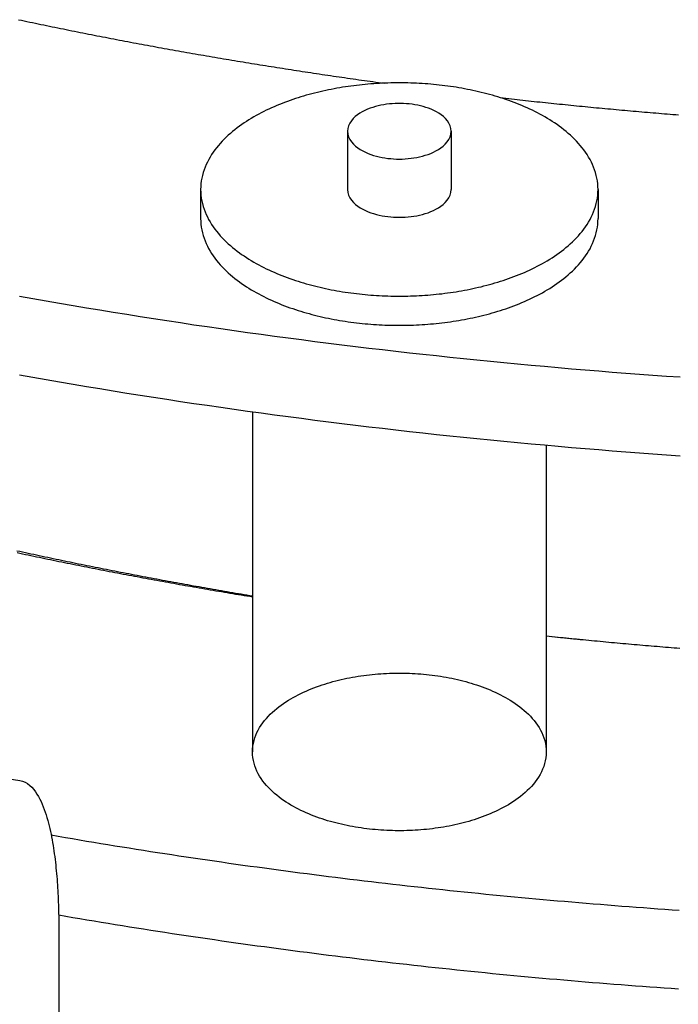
# Model space of a CAD drawing. Header units: millimetres. Extents: x 0 to 841, y 0 to 594.
# Tile 13 of 34: x 289 to 317, y 237 to 279. Entities that reach past the tile are written whole.
import ezdxf

# ---------------------------------------------------------------- set-up
doc = ezdxf.new("R2010")
doc.units = ezdxf.units.MM
doc.layers.add('FINA', color=7, linetype='CONTINUOUS', lineweight=25)

msp = doc.modelspace()

# ---------------------------------------------------------------- linework, layer by layer
at = {"layer": 'FINA'}
for points in [[(289.25, 278.535), (289.368, 278.51), (289.486, 278.485), (289.604, 278.46), (289.722, 278.435), (289.84, 278.41), (289.958, 278.385), (290.076, 278.361), (290.194, 278.336), (290.312, 278.312), (290.43, 278.287), (290.548, 278.263), (290.666, 278.239), (290.784, 278.214), (290.902, 278.19), (291.02, 278.166), (291.138, 278.142), (291.256, 278.118), (291.374, 278.094), (291.492, 278.07), (291.611, 278.047), (291.729, 278.023), (291.847, 277.999), (291.965, 277.976), (292.083, 277.952), (292.202, 277.929), (292.32, 277.906), (292.438, 277.882), (292.556, 277.859), (292.675, 277.836), (292.793, 277.813), (292.911, 277.79), (293.029, 277.767), (293.148, 277.744), (293.266, 277.722), (293.385, 277.699), (293.503, 277.676), (293.621, 277.654), (293.74, 277.631), (293.858, 277.609), (293.977, 277.587), (294.095, 277.564), (294.213, 277.542), (294.332, 277.52), (294.45, 277.498), (294.569, 277.476), (294.687, 277.454), (294.806, 277.432), (294.924, 277.41), (295.043, 277.389), (295.161, 277.367), (295.28, 277.345), (295.399, 277.324), (295.517, 277.302), (295.636, 277.281), (295.754, 277.26), (295.873, 277.238), (295.992, 277.217), (296.11, 277.196), (296.229, 277.175), (296.348, 277.154), (296.466, 277.133), (296.585, 277.112), (296.704, 277.092), (296.823, 277.071), (296.941, 277.05), (297.06, 277.03), (297.179, 277.009), (297.298, 276.989), (297.416, 276.969), (297.535, 276.948), (297.654, 276.928), (297.773, 276.908), (297.892, 276.888), (298.01, 276.868), (298.129, 276.848), (298.248, 276.828), (298.367, 276.808), (298.486, 276.788), (298.605, 276.769), (298.724, 276.749), (298.843, 276.729), (298.962, 276.71), (299.08, 276.691), (299.199, 276.671), (299.318, 276.652), (299.437, 276.633), (299.556, 276.614), (299.675, 276.595), (299.794, 276.576), (299.913, 276.557), (300.032, 276.538), (300.151, 276.519), (300.271, 276.5), (300.39, 276.481), (300.509, 276.463), (300.628, 276.444), (300.747, 276.426), (300.866, 276.407), (300.985, 276.389), (301.104, 276.371), (301.223, 276.353), (301.342, 276.335), (301.462, 276.316), (301.581, 276.298), (301.7, 276.28), (301.819, 276.263), (301.938, 276.245), (302.057, 276.227), (302.177, 276.209), (302.296, 276.192), (302.415, 276.174), (302.534, 276.157), (302.654, 276.139), (302.773, 276.122), (302.892, 276.105), (303.011, 276.088), (303.131, 276.07), (303.25, 276.053), (303.369, 276.036), (303.489, 276.019), (303.608, 276.002), (303.727, 275.986), (303.847, 275.969), (303.966, 275.952), (304.085, 275.936), (304.205, 275.919), (304.324, 275.903), (304.444, 275.886), (304.563, 275.87), (304.682, 275.854)], [(289.25, 278.535), (289.368, 278.51), (289.486, 278.485), (289.604, 278.46), (289.722, 278.435), (289.84, 278.41), (289.958, 278.385), (290.076, 278.361), (290.194, 278.336), (290.312, 278.312), (290.43, 278.287), (290.548, 278.263), (290.666, 278.239), (290.784, 278.214), (290.902, 278.19), (291.02, 278.166), (291.138, 278.142), (291.256, 278.118), (291.374, 278.094), (291.492, 278.07), (291.611, 278.047), (291.729, 278.023), (291.847, 277.999), (291.965, 277.976), (292.083, 277.952), (292.202, 277.929), (292.32, 277.906), (292.438, 277.882), (292.556, 277.859), (292.675, 277.836), (292.793, 277.813), (292.911, 277.79), (293.029, 277.767), (293.148, 277.744), (293.266, 277.722), (293.385, 277.699), (293.503, 277.676), (293.621, 277.654), (293.74, 277.631), (293.858, 277.609), (293.977, 277.587), (294.095, 277.564), (294.213, 277.542), (294.332, 277.52), (294.45, 277.498), (294.569, 277.476), (294.687, 277.454), (294.806, 277.432), (294.924, 277.41), (295.043, 277.389), (295.161, 277.367), (295.28, 277.345), (295.399, 277.324), (295.517, 277.302), (295.636, 277.281), (295.754, 277.26), (295.873, 277.238), (295.992, 277.217), (296.11, 277.196), (296.229, 277.175), (296.348, 277.154), (296.466, 277.133), (296.585, 277.112), (296.704, 277.092), (296.823, 277.071), (296.941, 277.05), (297.06, 277.03), (297.179, 277.009), (297.298, 276.989), (297.416, 276.969), (297.535, 276.948), (297.654, 276.928), (297.773, 276.908), (297.892, 276.888), (298.01, 276.868), (298.129, 276.848), (298.248, 276.828), (298.367, 276.808), (298.486, 276.788), (298.605, 276.769), (298.724, 276.749), (298.843, 276.729), (298.962, 276.71), (299.08, 276.691), (299.199, 276.671), (299.318, 276.652), (299.437, 276.633), (299.556, 276.614), (299.675, 276.595), (299.794, 276.576), (299.913, 276.557), (300.032, 276.538), (300.151, 276.519), (300.271, 276.5), (300.39, 276.481), (300.509, 276.463), (300.628, 276.444), (300.747, 276.426), (300.866, 276.407), (300.985, 276.389), (301.104, 276.371), (301.223, 276.353), (301.342, 276.335), (301.462, 276.316), (301.581, 276.298), (301.7, 276.28), (301.819, 276.263), (301.938, 276.245), (302.057, 276.227), (302.177, 276.209), (302.296, 276.192), (302.415, 276.174), (302.534, 276.157), (302.654, 276.139), (302.773, 276.122), (302.892, 276.105), (303.011, 276.088), (303.131, 276.07), (303.25, 276.053), (303.369, 276.036), (303.489, 276.019), (303.608, 276.002), (303.727, 275.986), (303.847, 275.969), (303.966, 275.952), (304.085, 275.936), (304.205, 275.919), (304.324, 275.903), (304.444, 275.886), (304.563, 275.87), (304.682, 275.854)], [(313.705, 271.364), (313.702, 271.485), (313.693, 271.605), (313.678, 271.724), (313.657, 271.843), (313.631, 271.96), (313.599, 272.076), (313.562, 272.191), (313.52, 272.304), (313.474, 272.415), (313.422, 272.523), (313.367, 272.63), (313.307, 272.735), (313.244, 272.837), (313.177, 272.937), (313.106, 273.035), (313.033, 273.13), (312.957, 273.223), (312.878, 273.314), (312.796, 273.403), (312.712, 273.489), (312.626, 273.573), (312.538, 273.655), (312.448, 273.735), (312.356, 273.813), (312.263, 273.889), (312.167, 273.963), (312.071, 274.034), (311.973, 274.104), (311.874, 274.173), (311.773, 274.239), (311.671, 274.303), (311.569, 274.366), (311.465, 274.427), (311.36, 274.487), (311.255, 274.545), (311.148, 274.601), (311.041, 274.656), (310.933, 274.709), (310.824, 274.76), (310.715, 274.811), (310.605, 274.859), (310.494, 274.907), (310.383, 274.953), (310.271, 274.998), (310.159, 275.041), (310.046, 275.083), (309.933, 275.124), (309.819, 275.163), (309.705, 275.202), (309.59, 275.239), (309.476, 275.275), (309.36, 275.309), (309.245, 275.343), (309.129, 275.375), (309.012, 275.406), (308.896, 275.436), (308.779, 275.465), (308.662, 275.493), (308.545, 275.52), (308.427, 275.546), (308.309, 275.571), (308.191, 275.594), (308.073, 275.617), (307.954, 275.638), (307.836, 275.659), (307.717, 275.679), (307.598, 275.697), (307.479, 275.715), (307.36, 275.731), (307.24, 275.747), (307.121, 275.761), (307.001, 275.775), (306.881, 275.788), (306.762, 275.799), (306.642, 275.81), (306.522, 275.82), (306.402, 275.829), (306.282, 275.837), (306.161, 275.844), (306.041, 275.85), (305.921, 275.855), (305.801, 275.859), (305.68, 275.862), (305.56, 275.865), (305.439, 275.866), (305.319, 275.867), (305.199, 275.866), (305.078, 275.865), (304.958, 275.862), (304.838, 275.859), (304.717, 275.855), (304.597, 275.85), (304.477, 275.844), (304.357, 275.837), (304.236, 275.829), (304.116, 275.82), (303.996, 275.81), (303.876, 275.799), (303.757, 275.788), (303.637, 275.775), (303.517, 275.761), (303.398, 275.747), (303.278, 275.731), (303.159, 275.715), (303.04, 275.697), (302.921, 275.679), (302.802, 275.659), (302.684, 275.638), (302.565, 275.617), (302.447, 275.594), (302.329, 275.571), (302.211, 275.546), (302.094, 275.52), (301.976, 275.493), (301.859, 275.465), (301.742, 275.436), (301.626, 275.406), (301.509, 275.375), (301.393, 275.343), (301.278, 275.309), (301.163, 275.275), (301.048, 275.239), (300.933, 275.202), (300.819, 275.163), (300.705, 275.124), (300.592, 275.083), (300.479, 275.041), (300.367, 274.998), (300.255, 274.953), (300.144, 274.907), (300.033, 274.859), (299.923, 274.811), (299.814, 274.76), (299.705, 274.709), (299.597, 274.656), (299.49, 274.601), (299.383, 274.545), (299.278, 274.487), (299.173, 274.427), (299.069, 274.366), (298.967, 274.303), (298.865, 274.239), (298.765, 274.173), (298.665, 274.104), (298.567, 274.034), (298.471, 273.963), (298.376, 273.889), (298.282, 273.813), (298.19, 273.735), (298.1, 273.655), (298.012, 273.573), (297.926, 273.489), (297.842, 273.403), (297.761, 273.314), (297.682, 273.223), (297.605, 273.13), (297.532, 273.035), (297.462, 272.937), (297.395, 272.837), (297.331, 272.735), (297.272, 272.63), (297.216, 272.523), (297.165, 272.415), (297.118, 272.304), (297.076, 272.191), (297.039, 272.076), (297.007, 271.96), (296.981, 271.843), (296.96, 271.724), (296.945, 271.605), (296.936, 271.485), (296.933, 271.364)], [(309.576, 275.243), (309.695, 275.23), (309.815, 275.216), (309.934, 275.203), (310.053, 275.19), (310.173, 275.176), (310.292, 275.163), (310.411, 275.15), (310.531, 275.137), (310.65, 275.124), (310.77, 275.111), (310.889, 275.098), (311.008, 275.086), (311.128, 275.073), (311.247, 275.06), (311.367, 275.048), (311.486, 275.035), (311.606, 275.022), (311.725, 275.01), (311.845, 274.998), (311.964, 274.985), (312.083, 274.973), (312.203, 274.961), (312.322, 274.949), (312.442, 274.937), (312.561, 274.925), (312.681, 274.913), (312.8, 274.901), (312.92, 274.889), (313.039, 274.878), (313.159, 274.866), (313.278, 274.855), (313.398, 274.843), (313.518, 274.832), (313.637, 274.82), (313.757, 274.809), (313.876, 274.798), (313.996, 274.786), (314.115, 274.775), (314.235, 274.764), (314.355, 274.753), (314.474, 274.742), (314.594, 274.731), (314.713, 274.72), (314.833, 274.71), (314.953, 274.699), (315.072, 274.688), (315.192, 274.678), (315.311, 274.667), (315.431, 274.657), (315.551, 274.646), (315.67, 274.636), (315.79, 274.626), (315.91, 274.616), (316.029, 274.606), (316.149, 274.595), (316.269, 274.585), (316.388, 274.576), (316.508, 274.566), (316.628, 274.556), (316.747, 274.546), (316.867, 274.536), (316.987, 274.527), (317.107, 274.517)], [(309.576, 275.243), (309.695, 275.23), (309.815, 275.216), (309.934, 275.203), (310.053, 275.19), (310.173, 275.176), (310.292, 275.163), (310.411, 275.15), (310.531, 275.137), (310.65, 275.124), (310.77, 275.111), (310.889, 275.098), (311.008, 275.086), (311.128, 275.073), (311.247, 275.06), (311.367, 275.048), (311.486, 275.035), (311.606, 275.022), (311.725, 275.01), (311.845, 274.998), (311.964, 274.985), (312.083, 274.973), (312.203, 274.961), (312.322, 274.949), (312.442, 274.937), (312.561, 274.925), (312.681, 274.913), (312.8, 274.901), (312.92, 274.889), (313.039, 274.878), (313.159, 274.866), (313.278, 274.855), (313.398, 274.843), (313.518, 274.832), (313.637, 274.82), (313.757, 274.809), (313.876, 274.798), (313.996, 274.786), (314.115, 274.775), (314.235, 274.764), (314.355, 274.753), (314.474, 274.742), (314.594, 274.731), (314.713, 274.72), (314.833, 274.71), (314.953, 274.699), (315.072, 274.688), (315.192, 274.678), (315.311, 274.667), (315.431, 274.657), (315.551, 274.646), (315.67, 274.636), (315.79, 274.626), (315.91, 274.616), (316.029, 274.606), (316.149, 274.595), (316.269, 274.585), (316.388, 274.576), (316.508, 274.566), (316.628, 274.556), (316.747, 274.546), (316.867, 274.536), (316.987, 274.527), (317.107, 274.517)], [(307.507, 273.825), (307.495, 273.944), (307.463, 274.06), (307.411, 274.168), (307.345, 274.268), (307.267, 274.359), (307.18, 274.442), (307.087, 274.517), (306.987, 274.585), (306.884, 274.646), (306.777, 274.701), (306.668, 274.75), (306.556, 274.794), (306.443, 274.833), (306.328, 274.867), (306.211, 274.897), (306.094, 274.923), (305.976, 274.945), (305.858, 274.963), (305.738, 274.978), (305.619, 274.988), (305.499, 274.996), (305.379, 274.999), (305.259, 274.999), (305.139, 274.996), (305.019, 274.988), (304.9, 274.978), (304.781, 274.963), (304.662, 274.945), (304.544, 274.923), (304.427, 274.897), (304.31, 274.867), (304.195, 274.833), (304.082, 274.794), (303.97, 274.75), (303.861, 274.701), (303.754, 274.646), (303.651, 274.585), (303.552, 274.517), (303.458, 274.442), (303.371, 274.359), (303.293, 274.268), (303.227, 274.168), (303.176, 274.06), (303.143, 273.944), (303.131, 273.825)], [(303.131, 273.825), (303.143, 273.703), (303.178, 273.585), (303.231, 273.475), (303.3, 273.373), (303.381, 273.28), (303.471, 273.197), (303.568, 273.121), (303.67, 273.053), (303.777, 272.992), (303.886, 272.937), (303.999, 272.888), (304.114, 272.845), (304.231, 272.806), (304.349, 272.772), (304.468, 272.743), (304.588, 272.718), (304.709, 272.697), (304.831, 272.68), (304.953, 272.667), (305.076, 272.658), (305.199, 272.652), (305.322, 272.65), (305.444, 272.652), (305.567, 272.658), (305.69, 272.667), (305.812, 272.681), (305.933, 272.698), (306.055, 272.719), (306.175, 272.744), (306.294, 272.774), (306.412, 272.808), (306.529, 272.846), (306.644, 272.89), (306.756, 272.939), (306.866, 272.994)], [(303.131, 273.825), (303.131, 271.364)], [(306.866, 272.994), (306.972, 273.056), (307.074, 273.124), (307.17, 273.199), (307.259, 273.282), (307.339, 273.375), (307.408, 273.476), (307.461, 273.586), (307.495, 273.703), (307.507, 273.825)], [(307.507, 273.825), (307.507, 271.364)], [(296.933, 271.364), (296.936, 271.244), (296.945, 271.124), (296.96, 271.005), (296.981, 270.886), (297.007, 270.769), (297.039, 270.653), (297.076, 270.538), (297.118, 270.425), (297.164, 270.314), (297.216, 270.206), (297.271, 270.099), (297.331, 269.994), (297.394, 269.892), (297.461, 269.792), (297.531, 269.694), (297.605, 269.599), (297.681, 269.506), (297.76, 269.415), (297.841, 269.326), (297.925, 269.24), (298.011, 269.156), (298.099, 269.074), (298.189, 268.994), (298.281, 268.916), (298.375, 268.84), (298.47, 268.767), (298.566, 268.695), (298.664, 268.625), (298.763, 268.557), (298.864, 268.49), (298.965, 268.426), (299.068, 268.363), (299.172, 268.302), (299.276, 268.243), (299.382, 268.185), (299.488, 268.128), (299.595, 268.074), (299.703, 268.021), (299.812, 267.969), (299.921, 267.919), (300.031, 267.87), (300.142, 267.822), (300.253, 267.776), (300.365, 267.732), (300.477, 267.688), (300.59, 267.646), (300.703, 267.605), (300.817, 267.566), (300.931, 267.528), (301.045, 267.491), (301.16, 267.455), (301.275, 267.42), (301.391, 267.386), (301.507, 267.354), (301.623, 267.323), (301.74, 267.293), (301.856, 267.264), (301.973, 267.236), (302.091, 267.209), (302.208, 267.183), (302.326, 267.158), (302.444, 267.135), (302.562, 267.112), (302.681, 267.091), (302.799, 267.07), (302.918, 267.05), (303.037, 267.032), (303.156, 267.014), (303.275, 266.998), (303.394, 266.982), (303.514, 266.967), (303.633, 266.954), (303.753, 266.941), (303.873, 266.929), (303.993, 266.919), (304.113, 266.909), (304.233, 266.9), (304.353, 266.892), (304.473, 266.885), (304.593, 266.879), (304.713, 266.874), (304.833, 266.869), (304.954, 266.866), (305.074, 266.864), (305.194, 266.862), (305.315, 266.862), (305.435, 266.862), (305.555, 266.864), (305.676, 266.866), (305.796, 266.869), (305.916, 266.873), (306.037, 266.878), (306.157, 266.884), (306.277, 266.891), (306.397, 266.899), (306.517, 266.908), (306.637, 266.918), (306.757, 266.929), (306.877, 266.94), (306.996, 266.953), (307.116, 266.966), (307.235, 266.981), (307.355, 266.997), (307.474, 267.013), (307.593, 267.031), (307.712, 267.049), (307.83, 267.069), (307.949, 267.089), (308.067, 267.111), (308.186, 267.133), (308.304, 267.157), (308.421, 267.181), (308.539, 267.207), (308.656, 267.234), (308.773, 267.262), (308.89, 267.291), (309.007, 267.321), (309.123, 267.352), (309.239, 267.384), (309.355, 267.418), (309.47, 267.452), (309.585, 267.488), (309.699, 267.525), (309.813, 267.563), (309.927, 267.603), (310.04, 267.643), (310.153, 267.685), (310.265, 267.728), (310.377, 267.773), (310.488, 267.819), (310.599, 267.866), (310.709, 267.915), (310.818, 267.965), (310.927, 268.017), (311.035, 268.07), (311.142, 268.124), (311.249, 268.181)], [(296.933, 271.364), (296.933, 270.134)], [(303.131, 271.364), (303.143, 271.242), (303.178, 271.124), (303.231, 271.014), (303.3, 270.912), (303.381, 270.82), (303.471, 270.736), (303.568, 270.66), (303.67, 270.593), (303.777, 270.531), (303.886, 270.477), (303.999, 270.428), (304.114, 270.384), (304.231, 270.345), (304.349, 270.312), (304.468, 270.282), (304.588, 270.257), (304.709, 270.236), (304.831, 270.219), (304.953, 270.206), (305.076, 270.197), (305.199, 270.192), (305.322, 270.19), (305.444, 270.192), (305.567, 270.197), (305.69, 270.207), (305.812, 270.22), (305.933, 270.237), (306.055, 270.258), (306.175, 270.283), (306.294, 270.313), (306.412, 270.347), (306.529, 270.386), (306.644, 270.429), (306.756, 270.479), (306.866, 270.534)], [(306.866, 270.534), (306.972, 270.595), (307.074, 270.663), (307.17, 270.738), (307.259, 270.822), (307.339, 270.914), (307.408, 271.015), (307.461, 271.125), (307.495, 271.243), (307.507, 271.364)], [(311.249, 268.181), (311.355, 268.238), (311.459, 268.298), (311.563, 268.359), (311.666, 268.422), (311.768, 268.486), (311.869, 268.553), (311.968, 268.621), (312.067, 268.691), (312.163, 268.763), (312.259, 268.837), (312.352, 268.912), (312.445, 268.99), (312.535, 269.07), (312.623, 269.152), (312.709, 269.237), (312.794, 269.323), (312.875, 269.412), (312.954, 269.503), (313.031, 269.596), (313.105, 269.691), (313.175, 269.789), (313.242, 269.889), (313.306, 269.992), (313.366, 270.096), (313.421, 270.203), (313.473, 270.312), (313.52, 270.423), (313.562, 270.536), (313.599, 270.651), (313.631, 270.767), (313.657, 270.885), (313.678, 271.004), (313.693, 271.123), (313.702, 271.244), (313.705, 271.364)], [(313.705, 271.364), (313.705, 270.134)], [(296.933, 270.134), (296.936, 270.014), (296.945, 269.894), (296.96, 269.774), (296.981, 269.656), (297.007, 269.538), (297.039, 269.422), (297.076, 269.308), (297.118, 269.195), (297.164, 269.084), (297.216, 268.975), (297.271, 268.868), (297.331, 268.764), (297.394, 268.662), (297.461, 268.562), (297.531, 268.464), (297.605, 268.368), (297.681, 268.275), (297.76, 268.185), (297.841, 268.096), (297.925, 268.01), (298.011, 267.926), (298.099, 267.844), (298.189, 267.764), (298.281, 267.686), (298.375, 267.61), (298.47, 267.536), (298.566, 267.464), (298.664, 267.394), (298.763, 267.326), (298.864, 267.26), (298.965, 267.196), (299.068, 267.133), (299.172, 267.072), (299.276, 267.012), (299.382, 266.954), (299.488, 266.898), (299.595, 266.843), (299.703, 266.79), (299.812, 266.738), (299.921, 266.688), (300.031, 266.639), (300.142, 266.592), (300.253, 266.546), (300.365, 266.501), (300.477, 266.458), (300.59, 266.416), (300.703, 266.375), (300.817, 266.335), (300.931, 266.297), (301.045, 266.26), (301.16, 266.224), (301.275, 266.19), (301.391, 266.156), (301.507, 266.124), (301.623, 266.092), (301.74, 266.062), (301.856, 266.033), (301.973, 266.005), (302.091, 265.979), (302.208, 265.953), (302.326, 265.928), (302.444, 265.904), (302.562, 265.882), (302.681, 265.86), (302.799, 265.84), (302.918, 265.82), (303.037, 265.801), (303.156, 265.784), (303.275, 265.767), (303.394, 265.752), (303.514, 265.737), (303.633, 265.723), (303.753, 265.711), (303.873, 265.699), (303.993, 265.688), (304.113, 265.678), (304.233, 265.669), (304.353, 265.662), (304.473, 265.655), (304.593, 265.648), (304.713, 265.643), (304.833, 265.639), (304.954, 265.636), (305.074, 265.633), (305.194, 265.632), (305.315, 265.632), (305.435, 265.632), (305.555, 265.633), (305.676, 265.636), (305.796, 265.639), (305.916, 265.643), (306.037, 265.648), (306.157, 265.654), (306.277, 265.661), (306.397, 265.669), (306.517, 265.678), (306.637, 265.687), (306.757, 265.698), (306.877, 265.71), (306.996, 265.722), (307.116, 265.736), (307.235, 265.751), (307.355, 265.766), (307.474, 265.783), (307.593, 265.8), (307.712, 265.819), (307.83, 265.838), (307.949, 265.859), (308.067, 265.88), (308.186, 265.903), (308.304, 265.926), (308.421, 265.951), (308.539, 265.977), (308.656, 266.003), (308.773, 266.031), (308.89, 266.06), (309.007, 266.09), (309.123, 266.121), (309.239, 266.154), (309.355, 266.187), (309.47, 266.222), (309.585, 266.258), (309.699, 266.295), (309.813, 266.333), (309.927, 266.372), (310.04, 266.413), (310.153, 266.455), (310.265, 266.498), (310.377, 266.543), (310.488, 266.589), (310.599, 266.636), (310.709, 266.685), (310.818, 266.735), (310.927, 266.786), (311.035, 266.84), (311.142, 266.894), (311.249, 266.95)], [(311.249, 266.95), (311.355, 267.008), (311.459, 267.068), (311.563, 267.129), (311.666, 267.191), (311.768, 267.256), (311.869, 267.322), (311.968, 267.39), (312.067, 267.46), (312.163, 267.532), (312.259, 267.606), (312.352, 267.682), (312.445, 267.76), (312.535, 267.84), (312.623, 267.922), (312.709, 268.006), (312.794, 268.093), (312.875, 268.181), (312.954, 268.272), (313.031, 268.365), (313.105, 268.461), (313.175, 268.559), (313.242, 268.659), (313.306, 268.761), (313.366, 268.866), (313.421, 268.973), (313.473, 269.082), (313.52, 269.193), (313.562, 269.306), (313.599, 269.421), (313.631, 269.537), (313.657, 269.655), (313.678, 269.773), (313.693, 269.893), (313.702, 270.013), (313.705, 270.134)], [(289.288, 266.862), (289.853, 266.761), (290.417, 266.662), (290.982, 266.564), (291.548, 266.468), (292.113, 266.372), (292.679, 266.278), (293.245, 266.186), (293.811, 266.094), (294.377, 266.004), (294.944, 265.916), (295.51, 265.828), (296.077, 265.742), (296.644, 265.657), (297.212, 265.574), (297.779, 265.491), (298.347, 265.41), (298.915, 265.331), (299.483, 265.252), (300.051, 265.175), (300.62, 265.099), (301.188, 265.025), (301.757, 264.952), (302.326, 264.88), (302.895, 264.809), (303.464, 264.739), (304.033, 264.671), (304.603, 264.604), (305.173, 264.539), (305.742, 264.474), (306.312, 264.411), (306.883, 264.349), (307.453, 264.289), (308.023, 264.229), (308.594, 264.171), (309.164, 264.114), (309.735, 264.059), (310.306, 264.004), (310.877, 263.951), (311.448, 263.899), (312.019, 263.849), (312.59, 263.799), (313.162, 263.751), (313.733, 263.704), (314.305, 263.658), (314.877, 263.614), (315.448, 263.571), (316.02, 263.529), (316.592, 263.488), (317.164, 263.448)], [(289.288, 263.54), (289.853, 263.439), (290.417, 263.34), (290.982, 263.242), (291.548, 263.145), (292.113, 263.05), (292.679, 262.956), (293.245, 262.864), (293.811, 262.772), (294.377, 262.682), (294.944, 262.593), (295.51, 262.506), (296.077, 262.42), (296.644, 262.335), (297.212, 262.252), (297.779, 262.169), (298.347, 262.088), (298.915, 262.009), (299.483, 261.93), (300.051, 261.853), (300.62, 261.777), (301.188, 261.703), (301.757, 261.63), (302.326, 261.558), (302.895, 261.487), (303.464, 261.417), (304.033, 261.349), (304.603, 261.282), (305.173, 261.217), (305.742, 261.152), (306.312, 261.089), (306.883, 261.027), (307.453, 260.967), (308.023, 260.907), (308.594, 260.849), (309.164, 260.792), (309.735, 260.737), (310.306, 260.682), (310.877, 260.629), (311.448, 260.577), (312.019, 260.527), (312.59, 260.477), (313.162, 260.429), (313.733, 260.382), (314.305, 260.336), (314.877, 260.292), (315.448, 260.249), (316.02, 260.207), (316.592, 260.166), (317.164, 260.126)], [(299.121, 261.98), (299.121, 247.618)], [(311.517, 260.571), (311.517, 247.618)], [(289.182, 256.114), (289.3, 256.089), (289.417, 256.063), (289.535, 256.038), (289.653, 256.012), (289.771, 255.987), (289.888, 255.962), (290.006, 255.936), (290.124, 255.911), (290.242, 255.886), (290.36, 255.861), (290.478, 255.836), (290.596, 255.811), (290.714, 255.786), (290.831, 255.762), (290.949, 255.737), (291.067, 255.712), (291.185, 255.688), (291.303, 255.663), (291.421, 255.639), (291.539, 255.615), (291.657, 255.591), (291.775, 255.566), (291.893, 255.542), (292.012, 255.518), (292.13, 255.494), (292.248, 255.471), (292.366, 255.447), (292.484, 255.423), (292.602, 255.399), (292.72, 255.376), (292.839, 255.352), (292.957, 255.329), (293.075, 255.305), (293.193, 255.282), (293.311, 255.259), (293.43, 255.236), (293.548, 255.213), (293.666, 255.19), (293.784, 255.167), (293.903, 255.144), (294.021, 255.121), (294.139, 255.098), (294.258, 255.076), (294.376, 255.053), (294.494, 255.031), (294.613, 255.008), (294.731, 254.986), (294.85, 254.963), (294.968, 254.941), (295.087, 254.919), (295.205, 254.897), (295.323, 254.875), (295.442, 254.853), (295.56, 254.831), (295.679, 254.809), (295.797, 254.787), (295.916, 254.766), (296.034, 254.744), (296.153, 254.723), (296.272, 254.701), (296.39, 254.68), (296.509, 254.658), (296.627, 254.637), (296.746, 254.616), (296.865, 254.595), (296.983, 254.574), (297.102, 254.553), (297.221, 254.532), (297.339, 254.511), (297.458, 254.49), (297.577, 254.47), (297.695, 254.449), (297.814, 254.428), (297.933, 254.408), (298.052, 254.387), (298.17, 254.367), (298.289, 254.347), (298.408, 254.327), (298.527, 254.306), (298.645, 254.286), (298.764, 254.266), (298.883, 254.246), (299.002, 254.227), (299.121, 254.207)], [(289.184, 256.033), (289.301, 256.008), (289.419, 255.983), (289.537, 255.958), (289.655, 255.933), (289.772, 255.908), (289.89, 255.883), (290.008, 255.859), (290.126, 255.834), (290.244, 255.81), (290.362, 255.785), (290.479, 255.761), (290.597, 255.737), (290.715, 255.712), (290.833, 255.688), (290.951, 255.664), (291.069, 255.64), (291.187, 255.616), (291.305, 255.592), (291.423, 255.568), (291.541, 255.545), (291.659, 255.521), (291.777, 255.497), (291.895, 255.474), (292.013, 255.45), (292.131, 255.427), (292.249, 255.404), (292.368, 255.38), (292.486, 255.357), (292.604, 255.334), (292.722, 255.311), (292.84, 255.288), (292.958, 255.265), (293.077, 255.242), (293.195, 255.219), (293.313, 255.197), (293.431, 255.174), (293.549, 255.152), (293.668, 255.129), (293.786, 255.107), (293.904, 255.084), (294.022, 255.062), (294.141, 255.04), (294.259, 255.018), (294.377, 254.995), (294.496, 254.973), (294.614, 254.952), (294.733, 254.93), (294.851, 254.908), (294.969, 254.886), (295.088, 254.864), (295.206, 254.843), (295.325, 254.821), (295.443, 254.8), (295.562, 254.778), (295.68, 254.757), (295.798, 254.736), (295.917, 254.715), (296.035, 254.693), (296.154, 254.672), (296.273, 254.651), (296.391, 254.631), (296.51, 254.61), (296.628, 254.589), (296.747, 254.568), (296.865, 254.547), (296.984, 254.527), (297.103, 254.506), (297.221, 254.486), (297.34, 254.466), (297.459, 254.445), (297.577, 254.425), (297.696, 254.405), (297.815, 254.385), (297.933, 254.365), (298.052, 254.345), (298.171, 254.325), (298.289, 254.305), (298.408, 254.285), (298.527, 254.265), (298.646, 254.246), (298.764, 254.226), (298.883, 254.207), (299.002, 254.187), (299.121, 254.168)], [(311.517, 252.519), (311.645, 252.505), (311.773, 252.492), (311.9, 252.478), (312.028, 252.465), (312.156, 252.452), (312.283, 252.438), (312.411, 252.425), (312.539, 252.412), (312.667, 252.399), (312.794, 252.386), (312.922, 252.373), (313.05, 252.361)], [(311.517, 252.516), (311.637, 252.503), (311.757, 252.491), (311.877, 252.478), (311.997, 252.466), (312.116, 252.454), (312.236, 252.442), (312.356, 252.43), (312.476, 252.417), (312.596, 252.406), (312.716, 252.394), (312.835, 252.382), (312.955, 252.37), (313.075, 252.358), (313.195, 252.347), (313.315, 252.335), (313.435, 252.323), (313.555, 252.312), (313.675, 252.301), (313.795, 252.289), (313.915, 252.278), (314.034, 252.267), (314.154, 252.256), (314.274, 252.244), (314.394, 252.233), (314.514, 252.222), (314.634, 252.212), (314.754, 252.201), (314.874, 252.19), (314.994, 252.179), (315.114, 252.169), (315.234, 252.158), (315.354, 252.148), (315.474, 252.137), (315.594, 252.127), (315.714, 252.116), (315.834, 252.106), (315.954, 252.096), (316.074, 252.086), (316.194, 252.076), (316.314, 252.066), (316.434, 252.056), (316.554, 252.046), (316.674, 252.036), (316.794, 252.026), (316.914, 252.017), (317.034, 252.007), (317.155, 251.997)], [(299.121, 247.618), (299.125, 247.738), (299.137, 247.858), (299.157, 247.977), (299.185, 248.094), (299.22, 248.21), (299.261, 248.323), (299.31, 248.433), (299.364, 248.541), (299.424, 248.645), (299.488, 248.747), (299.558, 248.845), (299.632, 248.941), (299.709, 249.033), (299.79, 249.122), (299.874, 249.208), (299.962, 249.291), (300.051, 249.372), (300.144, 249.449), (300.238, 249.524), (300.335, 249.596), (300.433, 249.666), (300.533, 249.733), (300.635, 249.797), (300.738, 249.86), (300.843, 249.92), (300.948, 249.977), (301.055, 250.033), (301.163, 250.087), (301.272, 250.138), (301.382, 250.188), (301.493, 250.236), (301.604, 250.282), (301.716, 250.326), (301.829, 250.368), (301.943, 250.409), (302.057, 250.447), (302.171, 250.485), (302.286, 250.52), (302.402, 250.554), (302.518, 250.586), (302.635, 250.617), (302.751, 250.647), (302.869, 250.675), (302.986, 250.701), (303.104, 250.726), (303.222, 250.749), (303.341, 250.772), (303.46, 250.792), (303.579, 250.812), (303.698, 250.83), (303.817, 250.846), (303.937, 250.862), (304.056, 250.876), (304.176, 250.889), (304.296, 250.9), (304.416, 250.91), (304.536, 250.919), (304.657, 250.927), (304.777, 250.933), (304.897, 250.938), (305.018, 250.942), (305.138, 250.944), (305.259, 250.945), (305.379, 250.945), (305.5, 250.944), (305.62, 250.942), (305.741, 250.938), (305.861, 250.933), (305.982, 250.927), (306.102, 250.919), (306.222, 250.91), (306.342, 250.9), (306.462, 250.889), (306.582, 250.876), (306.702, 250.862), (306.821, 250.846), (306.94, 250.83), (307.06, 250.812), (307.179, 250.792), (307.297, 250.772), (307.416, 250.749), (307.534, 250.726), (307.652, 250.701), (307.769, 250.675), (307.887, 250.647), (308.004, 250.617), (308.12, 250.586), (308.236, 250.554), (308.352, 250.52), (308.467, 250.485), (308.581, 250.447), (308.696, 250.409), (308.809, 250.368), (308.922, 250.326), (309.034, 250.282), (309.146, 250.236), (309.256, 250.188), (309.366, 250.138), (309.475, 250.087), (309.583, 250.033), (309.69, 249.977), (309.795, 249.92), (309.9, 249.86), (310.003, 249.797), (310.105, 249.733), (310.205, 249.666), (310.303, 249.596), (310.4, 249.524), (310.494, 249.449), (310.587, 249.372), (310.676, 249.291), (310.764, 249.208), (310.848, 249.122), (310.929, 249.033), (311.007, 248.941), (311.08, 248.845), (311.15, 248.747), (311.215, 248.645), (311.274, 248.541), (311.328, 248.433), (311.377, 248.323), (311.419, 248.21), (311.453, 248.094), (311.481, 247.977), (311.501, 247.858), (311.513, 247.738), (311.517, 247.618)], [(309.702, 245.265), (309.595, 245.209), (309.487, 245.155), (309.378, 245.103), (309.268, 245.053), (309.158, 245.005), (309.046, 244.959), (308.934, 244.915), (308.821, 244.872), (308.707, 244.831), (308.593, 244.792), (308.479, 244.755), (308.363, 244.719), (308.248, 244.685), (308.132, 244.652), (308.015, 244.621), (307.898, 244.592), (307.781, 244.564), (307.663, 244.537), (307.545, 244.512), (307.427, 244.488), (307.308, 244.466), (307.189, 244.445), (307.07, 244.426), (306.951, 244.407), (306.831, 244.391), (306.712, 244.375), (306.592, 244.361), (306.472, 244.348), (306.352, 244.337), (306.232, 244.326), (306.111, 244.317), (305.991, 244.31), (305.87, 244.303), (305.75, 244.298), (305.629, 244.294), (305.509, 244.292), (305.388, 244.29), (305.267, 244.29), (305.147, 244.291), (305.026, 244.294), (304.906, 244.297), (304.785, 244.302), (304.665, 244.309), (304.544, 244.316), (304.424, 244.325), (304.304, 244.335), (304.183, 244.346), (304.063, 244.359), (303.944, 244.373), (303.824, 244.388), (303.704, 244.405), (303.585, 244.423), (303.466, 244.442), (303.347, 244.463), (303.229, 244.485), (303.11, 244.508), (302.992, 244.533), (302.874, 244.56), (302.757, 244.588), (302.64, 244.617), (302.523, 244.648), (302.407, 244.68), (302.291, 244.714), (302.176, 244.75), (302.061, 244.787), (301.947, 244.826), (301.833, 244.866), (301.72, 244.908), (301.608, 244.952), (301.497, 244.998), (301.386, 245.046), (301.276, 245.096), (301.167, 245.147), (301.059, 245.201), (300.952, 245.256), (300.846, 245.314), (300.741, 245.374), (300.638, 245.437), (300.536, 245.501), (300.436, 245.568), (300.337, 245.638), (300.24, 245.71), (300.146, 245.785), (300.053, 245.862), (299.963, 245.943), (299.876, 246.026), (299.791, 246.112), (299.71, 246.201), (299.633, 246.294), (299.559, 246.389), (299.489, 246.488), (299.424, 246.589), (299.364, 246.694), (299.31, 246.802), (299.262, 246.912), (299.22, 247.025), (299.185, 247.141), (299.157, 247.258), (299.137, 247.377), (299.125, 247.497), (299.121, 247.618)], [(311.517, 247.618), (311.513, 247.493), (311.5, 247.369), (311.479, 247.246), (311.449, 247.125), (311.412, 247.006), (311.367, 246.889), (311.316, 246.776), (311.258, 246.665), (311.194, 246.558), (311.126, 246.454), (311.052, 246.353), (310.974, 246.255), (310.892, 246.161), (310.807, 246.071), (310.718, 245.983), (310.626, 245.898), (310.531, 245.817), (310.434, 245.739), (310.335, 245.663), (310.234, 245.59), (310.131, 245.52), (310.026, 245.452), (309.919, 245.387), (309.811, 245.325), (309.702, 245.265)], [(286.772, 246.802), (289.296, 246.415)], [(289.296, 246.415), (289.413, 246.387), (289.524, 246.341), (289.627, 246.28), (289.722, 246.206), (289.808, 246.123), (289.887, 246.032), (289.96, 245.936), (290.026, 245.836), (290.087, 245.733), (290.144, 245.627), (290.196, 245.519), (290.245, 245.409), (290.29, 245.298), (290.333, 245.185), (290.372, 245.072), (290.41, 244.958), (290.445, 244.843), (290.478, 244.728), (290.509, 244.612), (290.539, 244.495), (290.566, 244.378), (290.593, 244.261), (290.618, 244.144), (290.641, 244.026), (290.663, 243.908), (290.684, 243.789), (290.704, 243.671), (290.723, 243.552), (290.741, 243.434), (290.757, 243.315), (290.773, 243.196), (290.788, 243.076), (290.802, 242.957), (290.816, 242.838), (290.828, 242.718), (290.84, 242.599), (290.851, 242.479), (290.861, 242.359), (290.871, 242.24), (290.88, 242.12), (290.888, 242), (290.896, 241.88), (290.903, 241.76), (290.91, 241.64), (290.915, 241.52), (290.921, 241.4), (290.926, 241.28), (290.93, 241.16), (290.934, 241.04), (290.937, 240.92), (290.94, 240.8), (290.943, 240.68), (290.945, 240.56), (290.946, 240.44), (290.947, 240.32), (290.948, 240.2), (290.948, 240.079)], [(290.624, 244.11), (290.923, 244.058), (291.223, 244.007), (291.522, 243.956), (291.821, 243.905), (292.12, 243.855), (292.42, 243.805), (292.719, 243.756), (293.019, 243.706), (293.318, 243.658), (293.618, 243.609), (293.917, 243.561), (294.217, 243.514), (294.517, 243.466), (294.817, 243.419), (295.117, 243.373), (295.417, 243.326), (295.717, 243.281), (296.017, 243.235), (296.317, 243.19), (296.617, 243.145), (296.917, 243.101), (297.218, 243.057), (297.518, 243.013), (297.818, 242.97), (298.119, 242.927), (298.419, 242.884), (298.72, 242.842), (299.02, 242.8), (299.321, 242.759), (299.622, 242.717), (299.923, 242.677), (300.223, 242.636), (300.524, 242.596), (300.825, 242.556), (301.126, 242.517), (301.427, 242.478), (301.728, 242.439), (302.029, 242.401), (302.33, 242.363), (302.631, 242.325), (302.933, 242.288), (303.234, 242.251), (303.535, 242.215), (303.837, 242.179), (304.138, 242.143), (304.439, 242.107), (304.741, 242.072), (305.042, 242.038), (305.344, 242.003), (305.645, 241.969), (305.947, 241.935), (306.249, 241.902), (306.55, 241.869), (306.852, 241.836), (307.154, 241.804), (307.456, 241.772), (307.758, 241.741), (308.06, 241.709), (308.361, 241.679), (308.663, 241.648), (308.965, 241.618), (309.267, 241.588), (309.57, 241.559), (309.872, 241.529), (310.174, 241.501), (310.476, 241.472), (310.778, 241.444), (311.08, 241.416), (311.383, 241.389), (311.685, 241.362), (311.987, 241.335), (312.29, 241.309), (312.592, 241.283), (312.894, 241.257), (313.197, 241.232), (313.499, 241.207), (313.802, 241.182), (314.104, 241.158), (314.407, 241.134), (314.71, 241.111), (315.012, 241.087), (315.315, 241.065), (315.617, 241.042), (315.92, 241.02), (316.223, 240.998), (316.526, 240.977), (316.828, 240.955), (317.131, 240.935)], [(290.942, 240.733), (291.24, 240.682), (291.539, 240.631), (291.837, 240.58), (292.136, 240.53), (292.435, 240.481), (292.734, 240.431), (293.032, 240.382), (293.331, 240.333), (293.63, 240.285), (293.929, 240.237), (294.229, 240.19), (294.528, 240.142), (294.827, 240.096), (295.126, 240.049), (295.426, 240.003), (295.725, 239.957), (296.024, 239.912), (296.324, 239.867), (296.623, 239.822), (296.923, 239.778), (297.223, 239.734), (297.522, 239.69), (297.822, 239.647), (298.122, 239.604), (298.422, 239.562), (298.722, 239.52), (299.022, 239.478), (299.322, 239.436), (299.622, 239.395), (299.922, 239.355), (300.222, 239.314), (300.522, 239.274), (300.822, 239.235), (301.123, 239.195), (301.423, 239.156), (301.723, 239.118), (302.024, 239.08), (302.324, 239.042), (302.625, 239.004), (302.925, 238.967), (303.226, 238.93), (303.527, 238.894), (303.827, 238.858), (304.128, 238.822), (304.429, 238.787), (304.73, 238.752), (305.031, 238.717), (305.332, 238.683), (305.633, 238.649), (305.934, 238.615), (306.235, 238.582), (306.536, 238.549), (306.837, 238.516), (307.138, 238.484), (307.439, 238.452), (307.74, 238.42), (308.041, 238.389), (308.343, 238.358), (308.644, 238.328), (308.945, 238.298), (309.247, 238.268), (309.548, 238.239), (309.85, 238.21), (310.151, 238.181), (310.453, 238.152), (310.754, 238.124), (311.056, 238.097), (311.358, 238.069), (311.659, 238.042), (311.961, 238.016), (312.263, 237.989), (312.564, 237.963), (312.866, 237.938), (313.168, 237.912), (313.47, 237.887), (313.772, 237.863), (314.073, 237.839), (314.375, 237.815), (314.677, 237.791), (314.979, 237.768), (315.281, 237.745), (315.583, 237.723), (315.885, 237.7), (316.187, 237.679), (316.489, 237.657), (316.792, 237.636), (317.094, 237.615)], [(290.948, 240.079), (290.948, 229.006)]]:
    msp.add_lwpolyline(points, dxfattribs=at)

doc.saveas('drawing.dxf')
